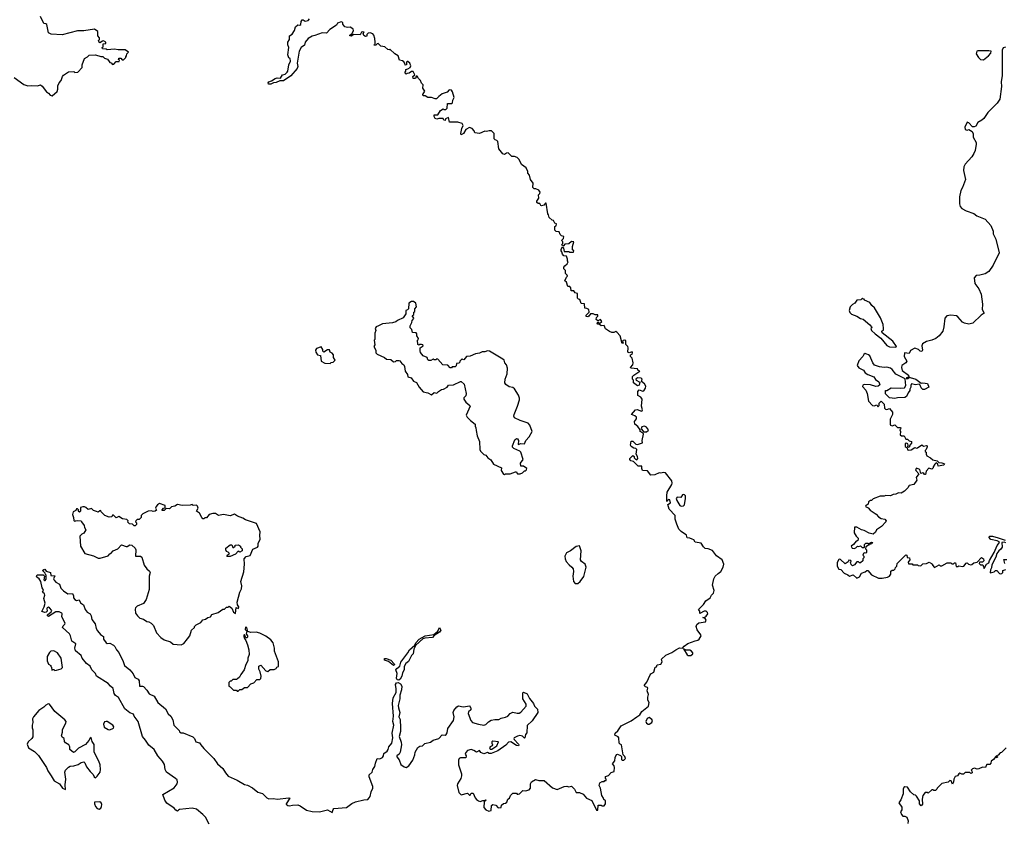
# Model space of a CAD drawing. Extents: x 2219101 to 2444320, y 201258 to 358766.
# Tile 103 of 256: x 2284456 to 2295357, y 278729 to 287615. Entities that reach past the tile are written whole.
import ezdxf

# ---------------------------------------------------------------- set-up
doc = ezdxf.new("R2010")
doc.units = 0

msp = doc.modelspace()

# ---------------------------------------------------------------- linework, layer by layer
at = {"layer": '0CON10XD'}
for points in [[(2284394, 286974), (2284503, 286897), (2284545, 286881), (2284585, 286887), (2284655, 286882), (2284685, 286892), (2284705, 286880), (2284752, 286815), (2284775, 286802), (2284795, 286778), (2284815, 286770), (2284871, 286819), (2284880, 286845), (2284878, 286882), (2284893, 286917), (2284915, 286940), (2284930, 286985), (2284941, 286999), (2284995, 287038), (2285055, 287040), (2285065, 287030), (2285100, 287035), (2285148, 287085), (2285148, 287115), (2285172, 287185), (2285208, 287205), (2285225, 287222), (2285295, 287227), (2285355, 287208), (2285377, 287207), (2285395, 287190), (2285428, 287178), (2285445, 287150), (2285455, 287140), (2285468, 287138), (2285485, 287120), (2285498, 287122), (2285525, 287150), (2285558, 287152), (2285560, 287165), (2285550, 287175), (2285552, 287188), (2285575, 287190), (2285592, 287172), (2285605, 287170), (2285630, 287195), (2285630, 287205), (2285640, 287215), (2285642, 287238), (2285660, 287255), (2285625, 287282), (2285545, 287280), (2285505, 287287), (2285425, 287282), (2285415, 287290), (2285372, 287292), (2285370, 287305), (2285380, 287315), (2285382, 287348), (2285408, 287352), (2285410, 287365), (2285385, 287380), (2285372, 287378), (2285345, 287360), (2285332, 287372), (2285330, 287385), (2285340, 287395), (2285340, 287415), (2285320, 287435), (2285320, 287485), (2285285, 287510), (2285165, 287493), (2285095, 287490), (2284925, 287448), (2284803, 287453), (2284775, 287468), (2284755, 287560), (2284745, 287570), (2284724, 287574), (2284685, 287650)], [(2290943, 284193), (2290925, 284230), (2290895, 284224), (2290872, 284242), (2290855, 284243), (2290848, 284255), (2290855, 284270), (2290875, 284250), (2290902, 284275), (2290887, 284297), (2290855, 284280), (2290840, 284295), (2290843, 284317), (2290857, 284333), (2290858, 284348), (2290828, 284348), (2290805, 284360), (2290775, 284360), (2290758, 284332), (2290745, 284324), (2290727, 284327), (2290728, 284345), (2290762, 284378), (2290758, 284405), (2290735, 284418), (2290712, 284422), (2290708, 284468), (2290672, 284472), (2290658, 284518), (2290642, 284522), (2290633, 284533), (2290630, 284585), (2290605, 284590), (2290592, 284612), (2290562, 284612), (2290557, 284647), (2290545, 284660), (2290525, 284660), (2290508, 284708), (2290492, 284722), (2290510, 284765), (2290520, 284775), (2290517, 284787), (2290500, 284805), (2290498, 284838), (2290480, 284855), (2290482, 284875), (2290491, 284889), (2290518, 284912), (2290528, 284935), (2290520, 284945), (2290520, 284965), (2290508, 284998), (2290482, 285002), (2290465, 285020), (2290460, 285045), (2290450, 285055), (2290450, 285075), (2290465, 285100), (2290477, 285087), (2290485, 285050), (2290535, 285050), (2290545, 285040), (2290588, 285042), (2290590, 285055), (2290578, 285068), (2290578, 285105), (2290590, 285155), (2290565, 285160), (2290537, 285133), (2290492, 285128), (2290475, 285110), (2290465, 285110), (2290460, 285125), (2290470, 285135), (2290470, 285155), (2290462, 285162), (2290460, 285175), (2290478, 285192), (2290480, 285215), (2290455, 285220), (2290440, 285235), (2290430, 285265), (2290395, 285270), (2290380, 285285), (2290380, 285325), (2290397, 285333), (2290398, 285355), (2290382, 285362), (2290365, 285390), (2290350, 285395), (2290318, 285425), (2290312, 285455), (2290303, 285465), (2290286, 285585), (2290276, 285584), (2290259, 285561), (2290234, 285554), (2290226, 285556), (2290215, 285578), (2290195, 285580), (2290182, 285592), (2290180, 285605), (2290202, 285638), (2290200, 285675), (2290215, 285690), (2290220, 285705), (2290205, 285728), (2290172, 285742), (2290153, 285743), (2290138, 285755), (2290142, 285805), (2290112, 285845), (2290102, 285892), (2290080, 285915), (2290080, 285935), (2290062, 285975), (2290012, 286012), (2289987, 286067), (2289965, 286090), (2289935, 286100), (2289905, 286100), (2289865, 286140), (2289845, 286138), (2289825, 286122), (2289805, 286130), (2289760, 286185), (2289750, 286265), (2289739, 286279), (2289720, 286285), (2289710, 286295), (2289708, 286355), (2289678, 286385), (2289655, 286386), (2289625, 286378), (2289605, 286382), (2289545, 286353), (2289495, 286362), (2289487, 286385), (2289465, 286410), (2289435, 286420), (2289395, 286398), (2289371, 286355), (2289345, 286341), (2289341, 286355), (2289350, 286410), (2289364, 286445), (2289354, 286464), (2289305, 286480), (2289215, 286480), (2289205, 286530), (2289172, 286518), (2289165, 286500), (2289152, 286502), (2289145, 286520), (2289095, 286520), (2289075, 286512), (2289055, 286520), (2289044, 286544), (2289045, 286560), (2289085, 286560), (2289115, 286610), (2289143, 286627), (2289155, 286620), (2289175, 286620), (2289188, 286635), (2289192, 286688), (2289216, 286686), (2289235, 286687), (2289247, 286695), (2289251, 286725), (2289267, 286755), (2289249, 286815), (2289235, 286834), (2289211, 286839), (2289187, 286813), (2289135, 286792), (2289098, 286765), (2289072, 286738), (2289055, 286737), (2289015, 286754), (2288975, 286753), (2288945, 286770), (2288922, 286772), (2288920, 286785), (2288940, 286825), (2288920, 286855), (2288922, 286892), (2288903, 286913), (2288895, 286940), (2288872, 286962), (2288865, 286980), (2288855, 286990), (2288845, 286990), (2288838, 286962), (2288812, 286962), (2288810, 286985), (2288830, 287005), (2288812, 287042), (2288795, 287042), (2288767, 287023), (2288745, 287020), (2288735, 287010), (2288720, 287025), (2288730, 287045), (2288730, 287065), (2288755, 287070), (2288780, 287085), (2288787, 287105), (2288775, 287132), (2288755, 287150), (2288745, 287150), (2288740, 287145), (2288740, 287115), (2288725, 287110), (2288720, 287135), (2288708, 287148), (2288695, 287160), (2288662, 287165), (2288646, 287216), (2288610, 287235), (2288555, 287290), (2288548, 287282), (2288533, 287283), (2288500, 287315), (2288453, 287323), (2288425, 287350), (2288412, 287348), (2288398, 287332), (2288385, 287330), (2288380, 287335), (2288390, 287345), (2288392, 287365), (2288388, 287405), (2288377, 287445), (2288365, 287458), (2288335, 287468), (2288313, 287467), (2288298, 287452), (2288298, 287432), (2288285, 287430), (2288265, 287440), (2288260, 287465), (2288270, 287475), (2288255, 287480), (2288242, 287475), (2288225, 287448), (2288155, 287452), (2288125, 287433), (2288110, 287435), (2288112, 287445), (2288138, 287462), (2288150, 287495), (2288148, 287508), (2288135, 287522), (2288115, 287532), (2288085, 287528), (2288054, 287534), (2288034, 287565), (2288032, 287585), (2288015, 287592), (2287975, 287578), (2287962, 287555), (2287889, 287505), (2287852, 287465), (2287805, 287468), (2287725, 287438), (2287695, 287432), (2287649, 287405), (2287615, 287367), (2287609, 287331), (2287573, 287305), (2287551, 287265), (2287528, 287135), (2287535, 287095), (2287529, 287075), (2287457, 286993), (2287375, 286936), (2287335, 286937), (2287295, 286921), (2287265, 286916), (2287235, 286900), (2287212, 286902), (2287207, 286915), (2287215, 286928), (2287245, 286936), (2287286, 286965), (2287305, 286970), (2287345, 286969), (2287364, 287006), (2287395, 287013), (2287417, 287035), (2287423, 287045), (2287434, 287116), (2287456, 287155), (2287450, 287185), (2287434, 287194), (2287424, 287226), (2287434, 287305), (2287424, 287335), (2287426, 287365), (2287442, 287395), (2287443, 287435), (2287474, 287456), (2287498, 287495), (2287510, 287535), (2287535, 287556), (2287556, 287554), (2287569, 287561), (2287573, 287595), (2287585, 287612), (2287595, 287612), (2287615, 287597), (2287648, 287605), (2287663, 287625)], [(2295369, 287311), (2295345, 287302), (2295332, 287278), (2295332, 286998), (2295322, 286925), (2295326, 286875), (2295307, 286733), (2295279, 286691), (2295175, 286586), (2295130, 286520), (2295109, 286501), (2295062, 286475), (2295043, 286437), (2295023, 286427), (2295005, 286428), (2294965, 286472), (2294945, 286479), (2294918, 286425), (2294925, 286400), (2294945, 286392), (2294965, 286400), (2295000, 286375), (2295012, 286352), (2295013, 286315), (2295044, 286255), (2295044, 286235), (2295033, 286165), (2295021, 286135), (2294997, 286095), (2294923, 286015), (2294907, 285985), (2294905, 285945), (2294928, 285845), (2294895, 285758), (2294876, 285724), (2294861, 285655), (2294859, 285575), (2294868, 285545), (2294885, 285525), (2294935, 285498), (2295018, 285468), (2295052, 285442), (2295145, 285406), (2295209, 285335), (2295234, 285275), (2295234, 285245), (2295262, 285185), (2295298, 285035), (2295235, 284897), (2295185, 284827), (2295145, 284802), (2295085, 284785), (2295045, 284783), (2295022, 284755), (2295029, 284695), (2295075, 284635), (2295100, 284575), (2295117, 284465), (2295112, 284405), (2295132, 284365), (2295101, 284345), (2295008, 284255), (2294965, 284243), (2294915, 284255), (2294895, 284266), (2294844, 284325), (2294826, 284336), (2294765, 284345), (2294720, 284335), (2294698, 284312), (2294689, 284215), (2294675, 284165), (2294636, 284114), (2294598, 284085), (2294555, 284066), (2294495, 284053), (2294451, 284025), (2294444, 284005), (2294452, 283955), (2294445, 283940), (2294425, 283943), (2294405, 283962), (2294365, 283977), (2294317, 283953), (2294305, 283920), (2294252, 283928), (2294248, 283885), (2294277, 283835), (2294267, 283815), (2294222, 283785), (2294217, 283765), (2294225, 283732), (2294295, 283680), (2294298, 283662), (2294288, 283652), (2294275, 283650), (2294272, 283642), (2294292, 283642), (2294305, 283652), (2294315, 283652), (2294378, 283635), (2294435, 283590), (2294455, 283593), (2294505, 283588), (2294520, 283545), (2294475, 283522), (2294455, 283522), (2294435, 283540), (2294427, 283567), (2294415, 283580), (2294375, 283572), (2294328, 283582), (2294323, 283565), (2294322, 283545), (2294310, 283525), (2294312, 283508), (2294292, 283485), (2294275, 283442), (2294255, 283432), (2294175, 283430), (2294145, 283422), (2294085, 283430), (2294042, 283472), (2294042, 283508), (2294055, 283510), (2294105, 283540), (2294205, 283534), (2294251, 283539), (2294266, 283566), (2294258, 283638), (2294155, 283692), (2294115, 283743), (2294095, 283756), (2294055, 283768), (2294025, 283764), (2293975, 283771), (2293921, 283791), (2293900, 283815), (2293869, 283895), (2293854, 283906), (2293815, 283919), (2293802, 283908), (2293792, 283885), (2293745, 283838), (2293728, 283785), (2293745, 283760), (2293797, 283735), (2293817, 283705), (2293847, 283687), (2293911, 283661), (2293932, 283632), (2293966, 283605), (2293978, 283572), (2293962, 283558), (2293935, 283553), (2293875, 283571), (2293804, 283576), (2293790, 283570), (2293788, 283555), (2293822, 283512), (2293838, 283478), (2293855, 283390), (2293898, 283345), (2293915, 283338), (2293945, 283350), (2293955, 283330), (2293970, 283345), (2293972, 283368), (2293995, 283390), (2294028, 283358), (2294030, 283315), (2294042, 283302), (2294055, 283300), (2294085, 283310), (2294118, 283268), (2294120, 283245), (2294093, 283193), (2294092, 283135), (2294098, 283125), (2294115, 283120), (2294145, 283130), (2294175, 283100), (2294205, 283100), (2294210, 283095), (2294208, 283082), (2294200, 283075), (2294208, 283055), (2294205, 283020), (2294218, 283008), (2294248, 283008), (2294265, 282970), (2294285, 282970), (2294302, 282952), (2294330, 282945), (2294328, 282925), (2294310, 282905), (2294305, 282880), (2294290, 282885), (2294293, 282905), (2294288, 282918), (2294273, 282927), (2294258, 282922), (2294260, 282890), (2294280, 282875), (2294284, 282854), (2294295, 282848), (2294325, 282852), (2294365, 282880), (2294385, 282870), (2294397, 282873), (2294445, 282908), (2294463, 282893), (2294495, 282900), (2294502, 282895), (2294503, 282885), (2294492, 282858), (2294480, 282845), (2294480, 282835), (2294490, 282825), (2294490, 282805), (2294500, 282785), (2294540, 282765), (2294565, 282740), (2294615, 282730), (2294633, 282713), (2294665, 282710), (2294696, 282696), (2294688, 282682), (2294625, 282670), (2294620, 282695), (2294602, 282708), (2294588, 282695), (2294570, 282665), (2294570, 282655), (2294555, 282640), (2294522, 282648), (2294492, 282618), (2294485, 282580), (2294475, 282580), (2294465, 282592), (2294455, 282598), (2294432, 282592), (2294423, 282633), (2294385, 282650), (2294374, 282636), (2294377, 282625), (2294410, 282585), (2294380, 282545), (2294390, 282515), (2294355, 282470), (2294302, 282458), (2294289, 282431), (2294250, 282395), (2294216, 282374), (2294185, 282378), (2294155, 282360), (2294125, 282358), (2294095, 282342), (2294045, 282348), (2294025, 282338), (2293981, 282339), (2293905, 282310), (2293885, 282290), (2293875, 282290), (2293852, 282275), (2293848, 282252), (2293838, 282242), (2293822, 282238), (2293820, 282225), (2293850, 282210), (2293870, 282185), (2293939, 282139), (2293965, 282110), (2293994, 282094), (2294035, 282084), (2294047, 282067), (2294046, 282055), (2293997, 282003), (2293942, 281965), (2293929, 281941), (2293905, 281920), (2293859, 281929), (2293805, 281961), (2293777, 281967), (2293725, 281996), (2293700, 281995), (2293694, 281934), (2293718, 281895), (2293740, 281875), (2293740, 281865), (2293735, 281850), (2293725, 281840), (2293715, 281840), (2293686, 281804), (2293660, 281785), (2293672, 281765), (2293695, 281760), (2293713, 281767), (2293733, 281787), (2293745, 281782)], [(2295125, 287171), (2295182, 287215), (2295206, 287245), (2295210, 287265), (2295185, 287271), (2295065, 287270), (2295054, 287265), (2295046, 287235), (2295070, 287195), (2295095, 287174), (2295125, 287171)], [(2294155, 283988), (2294162, 283995), (2294121, 284055), (2294006, 284146), (2294002, 284165), (2294018, 284182), (2294021, 284195), (2294015, 284240), (2293986, 284315), (2293921, 284425), (2293891, 284451), (2293867, 284485), (2293810, 284510), (2293805, 284520), (2293792, 284522), (2293785, 284530), (2293767, 284513), (2293725, 284510), (2293703, 284477), (2293675, 284460), (2293650, 284435), (2293638, 284395), (2293645, 284374), (2293665, 284356), (2293725, 284333), (2293765, 284306), (2293795, 284298), (2293868, 284235), (2293888, 284215), (2293890, 284205), (2293880, 284195), (2293888, 284175), (2293928, 284135), (2293990, 284090), (2294055, 284009), (2294085, 283994), (2294155, 283988)], [(2289825, 282580), (2289835, 282588), (2289885, 282588), (2289945, 282610), (2289958, 282608), (2289962, 282592), (2289968, 282588), (2289997, 282587), (2290024, 282596), (2290045, 282620), (2290055, 282620), (2290068, 282632), (2290070, 282645), (2290035, 282672), (2290003, 282673), (2290002, 282705), (2290030, 282745), (2290005, 282828), (2289995, 282839), (2289925, 282869), (2289912, 282882), (2289911, 282895), (2289936, 282965), (2289955, 282979), (2289966, 282975), (2289980, 282955), (2289975, 282912), (2290005, 282922), (2290045, 282920), (2290059, 282955), (2290097, 282995), (2290128, 283055), (2290103, 283125), (2290085, 283147), (2289996, 283176), (2289933, 283205), (2289927, 283225), (2289929, 283245), (2289966, 283335), (2289988, 283405), (2289988, 283425), (2289978, 283458), (2289935, 283529), (2289915, 283544), (2289875, 283549), (2289837, 283577), (2289826, 283595), (2289829, 283635), (2289854, 283695), (2289856, 283755), (2289844, 283794), (2289828, 283815), (2289818, 283845), (2289805, 283858), (2289656, 283946), (2289635, 283950), (2289605, 283938), (2289575, 283937), (2289545, 283923), (2289504, 283916), (2289445, 283888), (2289403, 283887), (2289375, 283850), (2289362, 283852), (2289355, 283860), (2289330, 283835), (2289328, 283822), (2289317, 283813), (2289292, 283808), (2289287, 283783), (2289278, 283772), (2289245, 283770), (2289235, 283760), (2289222, 283762), (2289195, 283790), (2289142, 283792), (2289087, 283857), (2289075, 283860), (2289065, 283850), (2289045, 283850), (2289035, 283858), (2289007, 283843), (2288985, 283840), (2288975, 283850), (2288968, 283875), (2288924, 283894), (2288895, 283930), (2288888, 283948), (2288888, 283982), (2288922, 284005), (2288918, 284015), (2288905, 284020), (2288883, 284017), (2288875, 284010), (2288865, 284020), (2288860, 284065), (2288868, 284072), (2288870, 284085), (2288853, 284113), (2288852, 284135), (2288845, 284148), (2288805, 284150), (2288798, 284185), (2288778, 284205), (2288778, 284225), (2288797, 284263), (2288800, 284285), (2288818, 284305), (2288817, 284317), (2288800, 284335), (2288818, 284352), (2288820, 284375), (2288830, 284385), (2288830, 284415), (2288850, 284435), (2288842, 284475), (2288815, 284494), (2288794, 284496), (2288763, 284477), (2288760, 284415), (2288748, 284402), (2288730, 284395), (2288732, 284358), (2288700, 284315), (2288640, 284285), (2288622, 284268), (2288585, 284257), (2288474, 284246), (2288430, 284225), (2288404, 284216), (2288390, 284195), (2288398, 284175), (2288388, 284145), (2288388, 284075), (2288382, 284065), (2288388, 284015), (2288378, 283995), (2288398, 283955), (2288400, 283925), (2288413, 283913), (2288496, 283876), (2288516, 283856), (2288565, 283852), (2288595, 283827), (2288615, 283830), (2288628, 283842), (2288655, 283842), (2288666, 283836), (2288687, 283807), (2288708, 283795), (2288718, 283775), (2288722, 283725), (2288748, 283688), (2288755, 283662), (2288791, 283651), (2288815, 283612), (2288848, 283598), (2288877, 283547), (2288924, 283494), (2288975, 283482), (2289015, 283462), (2289043, 283487), (2289075, 283480), (2289091, 283499), (2289125, 283520), (2289147, 283523), (2289190, 283545), (2289205, 283570), (2289257, 283573), (2289335, 283610), (2289345, 283610), (2289378, 283578), (2289400, 283475), (2289395, 283452), (2289375, 283430), (2289374, 283415), (2289395, 283380), (2289440, 283345), (2289442, 283335), (2289400, 283235), (2289410, 283215), (2289446, 283176), (2289500, 283135), (2289498, 283115), (2289506, 283096), (2289508, 283065), (2289522, 283008), (2289547, 282945), (2289550, 282855), (2289559, 282839), (2289595, 282802), (2289615, 282792), (2289638, 282765), (2289673, 282743), (2289700, 282695), (2289790, 282655), (2289788, 282625), (2289812, 282582), (2289825, 282580)], [(2286735, 279276), (2286765, 279238), (2286865, 279194), (2286945, 279147), (2286980, 279140), (2287035, 279112), (2287092, 279062), (2287145, 279049), (2287191, 279001), (2287215, 278988), (2287265, 278991), (2287305, 278984), (2287435, 279001), (2287448, 278995), (2287407, 278935), (2287408, 278928), (2287425, 278913), (2287445, 278910), (2287475, 278919), (2287535, 278921), (2287561, 278911), (2287633, 278863), (2287695, 278850), (2287775, 278844), (2287865, 278868), (2287915, 278838), (2287925, 278872), (2287935, 278881), (2288074, 278894), (2288135, 278936), (2288175, 278956), (2288265, 278979), (2288309, 278981), (2288325, 278998), (2288337, 279015), (2288349, 279065), (2288367, 279105), (2288367, 279125), (2288325, 279232), (2288324, 279255), (2288357, 279283), (2288366, 279315), (2288389, 279345), (2288395, 279385), (2288414, 279436), (2288445, 279432), (2288471, 279445), (2288483, 279465), (2288488, 279492), (2288524, 279515), (2288537, 279535), (2288542, 279565), (2288576, 279605), (2288586, 279665), (2288580, 279715), (2288598, 279805), (2288588, 279845), (2288596, 279905), (2288582, 280045), (2288590, 280105), (2288624, 280166), (2288625, 280205), (2288615, 280255), (2288628, 280272), (2288645, 280277), (2288672, 280262), (2288685, 280235), (2288683, 280195), (2288663, 280137), (2288664, 280096), (2288648, 280022), (2288649, 279995), (2288664, 279945), (2288654, 279895), (2288667, 279867), (2288672, 279775), (2288672, 279735), (2288657, 279677), (2288679, 279615), (2288682, 279585), (2288670, 279505), (2288659, 279485), (2288633, 279465), (2288632, 279455), (2288659, 279419), (2288675, 279370), (2288712, 279342), (2288735, 279334), (2288765, 279353), (2288810, 279415), (2288832, 279475), (2288836, 279505), (2288865, 279556), (2288885, 279570), (2288915, 279576), (2288940, 279600), (2289005, 279615), (2289035, 279637), (2289095, 279656), (2289135, 279698), (2289165, 279692), (2289179, 279701), (2289189, 279721), (2289195, 279768), (2289260, 279855), (2289266, 279895), (2289254, 279944), (2289263, 279965), (2289295, 280006), (2289315, 280019), (2289365, 280009), (2289438, 280018), (2289442, 280002), (2289450, 279995), (2289450, 279975), (2289425, 279950), (2289422, 279935), (2289450, 279855), (2289468, 279835), (2289535, 279814), (2289596, 279804), (2289615, 279812), (2289645, 279842), (2289675, 279858), (2289715, 279868), (2289762, 279868), (2289788, 279882), (2289835, 279892), (2289860, 279905), (2289885, 279932), (2289915, 279948), (2289965, 279937), (2289985, 279938), (2290003, 279947), (2290062, 280015), (2290062, 280035), (2290027, 280097), (2290028, 280162), (2290035, 280168), (2290075, 280150), (2290099, 280099), (2290143, 280045), (2290154, 280015), (2290190, 279980), (2290194, 279945), (2290129, 279851), (2290075, 279802), (2290069, 279721), (2290055, 279700), (2290050, 279665), (2290045, 279662), (2290022, 279682), (2289995, 279691), (2289966, 279684), (2289930, 279665), (2289926, 279655), (2289931, 279645), (2289980, 279595), (2289983, 279585), (2289977, 279575), (2289955, 279579), (2289895, 279620), (2289867, 279615), (2289838, 279582), (2289749, 279521), (2289675, 279491), (2289655, 279490), (2289635, 279502), (2289595, 279487), (2289562, 279502), (2289545, 279522), (2289515, 279504), (2289483, 279525), (2289455, 279534), (2289415, 279522), (2289395, 279502), (2289388, 279485), (2289400, 279465), (2289397, 279443), (2289335, 279442), (2289322, 279435), (2289313, 279415), (2289314, 279364), (2289346, 279265), (2289348, 279245), (2289339, 279215), (2289304, 279155), (2289300, 279135), (2289319, 279059), (2289345, 279032), (2289415, 279052), (2289435, 279030), (2289445, 279030), (2289455, 279050), (2289475, 279052), (2289499, 278999), (2289512, 278982), (2289535, 278968), (2289555, 278960), (2289585, 278970), (2289610, 278970), (2289612, 278978), (2289618, 278978), (2289618, 278972), (2289610, 278970), (2289600, 278955), (2289593, 278893), (2289615, 278868), (2289651, 278851), (2289675, 278860), (2289680, 278915), (2289693, 278927), (2289728, 278918), (2289755, 278890), (2289788, 278892), (2289792, 278918), (2289812, 278938), (2289835, 278940), (2289848, 278952), (2289860, 278985), (2289880, 278995), (2289890, 279025), (2289915, 279050), (2289955, 279050), (2289962, 279042), (2289975, 279040), (2289990, 279045), (2290025, 279080), (2290055, 279078), (2290095, 279088), (2290110, 279105), (2290112, 279155), (2290123, 279177), (2290165, 279202), (2290205, 279193), (2290262, 279192), (2290355, 279110), (2290405, 279092), (2290484, 279126), (2290515, 279130), (2290535, 279120), (2290565, 279128), (2290598, 279095), (2290615, 279060), (2290652, 279058), (2290695, 279040), (2290730, 278995), (2290789, 278969), (2290842, 278865), (2290855, 278862), (2290862, 278918), (2290895, 278920), (2290905, 278910), (2290925, 278910), (2290940, 278935), (2290940, 278965), (2290922, 278982), (2290920, 278995), (2290900, 279025), (2290887, 279107), (2290872, 279135), (2290880, 279165), (2290905, 279180), (2290925, 279180), (2290935, 279190), (2290948, 279192), (2290950, 279205), (2290943, 279213), (2290940, 279235), (2290974, 279246), (2291005, 279282), (2291037, 279293), (2291043, 279335), (2291038, 279355), (2291020, 279375), (2291045, 279410), (2291050, 279445), (2291065, 279478), (2291075, 279482), (2291109, 279469), (2291117, 279457), (2291119, 279425), (2291126, 279416), (2291145, 279417), (2291163, 279435), (2291157, 279457), (2291138, 279475), (2291119, 279585), (2291105, 279593), (2291094, 279605), (2291090, 279665), (2291083, 279675), (2291044, 279694), (2291049, 279715), (2291077, 279743), (2291115, 279796), (2291227, 279853), (2291290, 279895), (2291320, 279920), (2291345, 279954), (2291416, 280015), (2291424, 280054), (2291412, 280082), (2291410, 280115), (2291416, 280145), (2291404, 280185), (2291410, 280215), (2291405, 280222), (2291385, 280227), (2291368, 280245), (2291401, 280279), (2291435, 280360), (2291445, 280373), (2291475, 280390), (2291493, 280445), (2291505, 280450), (2291515, 280472), (2291555, 280478), (2291570, 280505), (2291562, 280535), (2291609, 280581), (2291675, 280610), (2291720, 280640), (2291761, 280659), (2291795, 280658), (2291811, 280679), (2291852, 280708), (2291935, 280739), (2291965, 280746), (2291977, 280755), (2291999, 280795), (2291996, 280806), (2291955, 280860), (2291947, 280895), (2291953, 280917), (2291974, 280936), (2292050, 280950), (2292056, 280966), (2292046, 280986), (2292020, 280995), (2292035, 280998), (2292055, 281011), (2292074, 281035), (2292072, 281052), (2292055, 281066), (2292034, 281066), (2291985, 281040), (2291986, 281066), (2291972, 281085), (2292025, 281141), (2292051, 281179), (2292099, 281215), (2292116, 281244), (2292136, 281265), (2292144, 281295), (2292127, 281355), (2292142, 281425), (2292156, 281454), (2292188, 281485), (2292220, 281505), (2292245, 281552), (2292250, 281585), (2292235, 281634), (2292169, 281679), (2292125, 281739), (2292080, 281755), (2292045, 281760), (2292025, 281778), (2292001, 281821), (2291935, 281830), (2291918, 281855), (2291902, 281865), (2291875, 281876), (2291845, 281878), (2291837, 281907), (2291778, 281948), (2291755, 281975), (2291730, 282030), (2291714, 282086), (2291712, 282125), (2291647, 282195), (2291632, 282248), (2291663, 282267), (2291655, 282300), (2291639, 282301), (2291630, 282295), (2291625, 282280), (2291622, 282285), (2291620, 282345), (2291626, 282385), (2291675, 282467), (2291679, 282485), (2291675, 282509), (2291605, 282599), (2291585, 282603), (2291555, 282593), (2291535, 282596), (2291486, 282574), (2291445, 282571), (2291405, 282620), (2291352, 282622), (2291342, 282645), (2291345, 282670), (2291303, 282673), (2291250, 282725), (2291222, 282732), (2291210, 282745), (2291210, 282755), (2291245, 282788), (2291258, 282778), (2291260, 282765), (2291275, 282748), (2291287, 282743), (2291298, 282755), (2291297, 282777), (2291280, 282805), (2291290, 282855), (2291277, 282867), (2291255, 282870), (2291225, 282890), (2291220, 282905), (2291225, 282950), (2291245, 282950), (2291276, 282916), (2291295, 282910), (2291350, 282930), (2291346, 282955), (2291361, 283025), (2291358, 283038), (2291327, 283055), (2291324, 283074), (2291301, 283111), (2291268, 283135), (2291264, 283165), (2291283, 283195), (2291283, 283213), (2291268, 283228), (2291230, 283245), (2291273, 283297), (2291295, 283298), (2291335, 283280), (2291346, 283284), (2291352, 283295), (2291339, 283335), (2291347, 283415), (2291332, 283435), (2291300, 283455), (2291301, 283499), (2291315, 283518), (2291355, 283502), (2291365, 283506), (2291383, 283535), (2291387, 283557), (2291374, 283585), (2291340, 283610), (2291347, 283635), (2291335, 283646), (2291295, 283649), (2291277, 283635), (2291282, 283622), (2291322, 283602), (2291315, 283568), (2291295, 283562), (2291253, 283595), (2291252, 283622), (2291242, 283635), (2291242, 283665), (2291255, 283680), (2291320, 283725), (2291305, 283730), (2291295, 283750), (2291222, 283755), (2291220, 283765), (2291246, 283794), (2291248, 283815), (2291236, 283866), (2291220, 283885), (2291220, 283905), (2291235, 283910), (2291242, 283925), (2291235, 283937), (2291205, 283928), (2291190, 283935), (2291192, 283982), (2291187, 283997), (2291168, 284018), (2291165, 284058), (2291155, 284067), (2291137, 284063), (2291130, 284055), (2291138, 284032), (2291125, 284030), (2291104, 284115), (2291066, 284156), (2291055, 284161), (2291035, 284151), (2291013, 284153), (2290985, 284162), (2290943, 284193)], [(2287895, 283810), (2287905, 283820), (2287928, 283822), (2287950, 283845), (2287930, 283875), (2287930, 283905), (2287915, 283922), (2287894, 283934), (2287885, 283958), (2287865, 283961), (2287823, 283933), (2287813, 283943), (2287811, 283965), (2287795, 283992), (2287742, 283975), (2287730, 283955), (2287733, 283935), (2287755, 283904), (2287787, 283897), (2287794, 283834), (2287835, 283812), (2287895, 283810)], [(2291370, 283050), (2291395, 283052), (2291415, 283065), (2291417, 283075), (2291395, 283103), (2291375, 283114), (2291342, 283108), (2291338, 283085), (2291359, 283059), (2291370, 283050)], [(2291778, 282228), (2291805, 282233), (2291815, 282245), (2291828, 282315), (2291826, 282345), (2291815, 282355), (2291803, 282357), (2291794, 282356), (2291775, 282326), (2291735, 282329), (2291724, 282315), (2291730, 282290), (2291766, 282235), (2291778, 282228)], [(2286245, 280692), (2286273, 280707), (2286315, 280760), (2286338, 280795), (2286360, 280855), (2286390, 280885), (2286390, 280895), (2286410, 280915), (2286460, 280940), (2286485, 280970), (2286515, 280978), (2286540, 280995), (2286570, 281005), (2286585, 281028), (2286655, 281050), (2286705, 281090), (2286725, 281090), (2286745, 281110), (2286765, 281110), (2286775, 281120), (2286805, 281098), (2286823, 281055), (2286845, 281040), (2286853, 281107), (2286878, 281095), (2286882, 281115), (2286868, 281138), (2286862, 281165), (2286893, 281275), (2286911, 281315), (2286916, 281345), (2286906, 281395), (2286937, 281503), (2286946, 281586), (2286940, 281645), (2286965, 281672), (2287006, 281684), (2287037, 281753), (2287089, 281775), (2287096, 281785), (2287097, 281815), (2287120, 281865), (2287114, 281905), (2287117, 281945), (2287076, 282036), (2286955, 282076), (2286925, 282097), (2286869, 282119), (2286835, 282142), (2286785, 282120), (2286714, 282136), (2286656, 282126), (2286625, 282146), (2286594, 282146), (2286555, 282138), (2286525, 282100), (2286505, 282100), (2286495, 282090), (2286485, 282090), (2286472, 282102), (2286445, 282150), (2286413, 282173), (2286433, 282205), (2286425, 282230), (2286415, 282239), (2286378, 282238), (2286365, 282248), (2286345, 282240), (2286255, 282238), (2286205, 282248), (2286172, 282228), (2286135, 282220), (2286115, 282200), (2286078, 282202), (2286055, 282180), (2286035, 282180), (2286032, 282188), (2286050, 282205), (2286068, 282212), (2286068, 282235), (2286005, 282260), (2285981, 282245), (2285966, 282225), (2285960, 282205), (2285970, 282185), (2285957, 282173), (2285935, 282170), (2285915, 282178), (2285878, 282172), (2285820, 282145), (2285800, 282125), (2285800, 282105), (2285778, 282082), (2285755, 282080), (2285742, 282068), (2285740, 282055), (2285750, 282045), (2285750, 282025), (2285735, 282010), (2285725, 282010), (2285705, 282030), (2285672, 282032), (2285653, 282053), (2285657, 282067), (2285642, 282082), (2285595, 282090), (2285555, 282113), (2285525, 282100), (2285495, 282130), (2285482, 282128), (2285475, 282110), (2285448, 282108), (2285400, 282125), (2285360, 282165), (2285355, 282180), (2285342, 282178), (2285325, 282162), (2285305, 282170), (2285275, 282180), (2285252, 282202), (2285215, 282192), (2285190, 282215), (2285175, 282222), (2285155, 282222), (2285130, 282215), (2285130, 282175), (2285118, 282162), (2285102, 282172), (2285110, 282185), (2285095, 282200), (2285085, 282200), (2285078, 282182), (2285050, 282165), (2285042, 282135), (2285052, 282105), (2285055, 282070), (2285065, 282060), (2285073, 282067), (2285095, 282070), (2285138, 282068), (2285140, 282055), (2285170, 282015), (2285173, 281993), (2285190, 281965), (2285165, 281930), (2285145, 281920), (2285123, 281895), (2285128, 281785), (2285178, 281705), (2285275, 281678), (2285325, 281652), (2285347, 281653), (2285435, 281680), (2285455, 281700), (2285466, 281704), (2285490, 281735), (2285543, 281757), (2285585, 281800), (2285635, 281782), (2285645, 281782), (2285675, 281800), (2285697, 281797), (2285733, 281763), (2285742, 281745), (2285740, 281675), (2285794, 281674), (2285808, 281665), (2285836, 281576), (2285862, 281535), (2285895, 281508), (2285899, 281495), (2285891, 281455), (2285888, 281305), (2285858, 281195), (2285825, 281150), (2285755, 281120), (2285740, 281105), (2285733, 281087), (2285740, 281045), (2285762, 281015), (2285785, 280990), (2285827, 280977), (2285863, 280953), (2285885, 280950), (2285910, 280935), (2285937, 280907), (2285970, 280825), (2286020, 280775), (2286055, 280750), (2286125, 280728), (2286155, 280702), (2286245, 280692)], [(2293745, 281782), (2293765, 281790), (2293782, 281772), (2293805, 281770), (2293810, 281775), (2293810, 281805), (2293825, 281820), (2293845, 281820), (2293855, 281810), (2293885, 281830), (2293900, 281825), (2293888, 281812), (2293872, 281808), (2293868, 281802), (2293852, 281798), (2293822, 281778), (2293820, 281755), (2293830, 281745), (2293830, 281715), (2293825, 281710), (2293805, 281712), (2293798, 281705), (2293792, 281685), (2293800, 281675), (2293800, 281655), (2293790, 281645), (2293790, 281625), (2293765, 281600), (2293755, 281600), (2293742, 281612), (2293725, 281612), (2293699, 281581), (2293675, 281570), (2293662, 281582), (2293658, 281598), (2293650, 281605), (2293660, 281615), (2293658, 281628), (2293635, 281630), (2293628, 281612), (2293595, 281590), (2293545, 281640), (2293535, 281642), (2293525, 281640), (2293508, 281605), (2293508, 281565), (2293525, 281533), (2293548, 281528), (2293585, 281488), (2293625, 281470), (2293642, 281452), (2293685, 281470), (2293725, 281430), (2293753, 281447), (2293774, 281486), (2293815, 281500), (2293835, 281518), (2293846, 281516), (2293885, 281468), (2293963, 281433), (2294005, 281430), (2294065, 281442), (2294086, 281454), (2294100, 281475), (2294102, 281508), (2294115, 281520), (2294135, 281520), (2294150, 281535), (2294152, 281548), (2294168, 281565), (2294170, 281595), (2294265, 281690), (2294278, 281688), (2294282, 281662), (2294307, 281657), (2294310, 281635), (2294293, 281607), (2294295, 281590), (2294335, 281590), (2294345, 281580), (2294395, 281580), (2294403, 281573), (2294425, 281570), (2294437, 281573), (2294455, 281590), (2294497, 281593), (2294525, 281610), (2294550, 281595), (2294560, 281585), (2294560, 281575), (2294585, 281550), (2294635, 281580), (2294645, 281570), (2294665, 281570), (2294725, 281600), (2294765, 281600), (2294775, 281590), (2294795, 281590), (2294805, 281600), (2294815, 281600), (2294825, 281560), (2294845, 281560), (2294855, 281570), (2294895, 281560), (2294910, 281565), (2294935, 281598), (2294945, 281600), (2294960, 281585), (2294985, 281580), (2294997, 281583), (2295018, 281602), (2295055, 281610), (2295105, 281660), (2295127, 281647), (2295130, 281625), (2295115, 281610), (2295082, 281608), (2295080, 281595), (2295095, 281580), (2295118, 281578), (2295135, 281540), (2295160, 281585), (2295187, 281603), (2295191, 281629), (2295246, 281715), (2295277, 281793), (2295303, 281825), (2295300, 281835), (2295276, 281846), (2295208, 281858), (2295187, 281885), (2295195, 281896), (2295225, 281896), (2295289, 281879), (2295365, 281853)], [(2286755, 281670), (2286750, 281675), (2286755, 281690), (2286780, 281705), (2286765, 281720), (2286747, 281727), (2286738, 281745), (2286738, 281765), (2286785, 281800), (2286805, 281800), (2286815, 281770), (2286825, 281770), (2286840, 281785), (2286843, 281797), (2286875, 281800), (2286890, 281795), (2286900, 281785), (2286900, 281775), (2286918, 281758), (2286920, 281735), (2286895, 281718), (2286875, 281730), (2286844, 281696), (2286785, 281673), (2286755, 281670)], [(2290635, 281373), (2290662, 281395), (2290700, 281450), (2290729, 281555), (2290717, 281587), (2290675, 281618), (2290663, 281635), (2290671, 281735), (2290655, 281788), (2290615, 281782), (2290555, 281733), (2290509, 281711), (2290493, 281675), (2290494, 281645), (2290507, 281615), (2290538, 281578), (2290570, 281555), (2290582, 281535), (2290588, 281505), (2290581, 281455), (2290586, 281396), (2290605, 281373), (2290635, 281373)], [(2295372, 281822), (2295355, 281830), (2295328, 281825), (2295332, 281775), (2295319, 281751), (2295295, 281733), (2295274, 281705), (2295264, 281665), (2295220, 281580), (2295214, 281546), (2295203, 281525), (2295202, 281492), (2295245, 281500), (2295260, 281515), (2295275, 281518), (2295305, 281482), (2295315, 281478), (2295330, 281485), (2295340, 281495), (2295340, 281515), (2295372, 281528)], [(2295363, 281593), (2295353, 281637), (2295385, 281640)], [(2286555, 278709), (2286512, 278785), (2286485, 278816), (2286414, 278874), (2286365, 278884), (2286225, 278872), (2286215, 278862), (2286205, 278853), (2286185, 278863), (2286166, 278886), (2286085, 278942), (2286062, 278975), (2286042, 279035), (2286165, 279110), (2286200, 279155), (2286204, 279175), (2286198, 279198), (2286182, 279215), (2286081, 279285), (2286066, 279315), (2286060, 279370), (2286039, 279405), (2285985, 279466), (2285945, 279534), (2285885, 279582), (2285849, 279639), (2285815, 279678), (2285766, 279846), (2285724, 279905), (2285717, 279925), (2285675, 279942), (2285621, 279985), (2285549, 280109), (2285517, 280133), (2285502, 280155), (2285491, 280211), (2285461, 280235), (2285435, 280265), (2285308, 280345), (2285297, 280375), (2285256, 280415), (2285235, 280458), (2285195, 280486), (2285146, 280545), (2285136, 280576), (2285075, 280627), (2285067, 280655), (2285077, 280705), (2285033, 280735), (2285019, 280795), (2285007, 280817), (2284930, 280885), (2284937, 280905), (2284957, 280923), (2284958, 280935), (2284924, 281005), (2284928, 281035), (2284924, 281045), (2284895, 281060), (2284855, 281060), (2284775, 281007), (2284764, 281014), (2284764, 281026), (2284805, 281058), (2284812, 281075), (2284788, 281105), (2284775, 281110), (2284762, 281105), (2284758, 281095), (2284760, 281065), (2284750, 281055), (2284735, 281050), (2284702, 281062), (2284728, 281115), (2284738, 281155), (2284722, 281205), (2284734, 281245), (2284729, 281259), (2284710, 281275), (2284718, 281295), (2284713, 281313), (2284704, 281325), (2284692, 281395), (2284673, 281423), (2284642, 281445), (2284645, 281460), (2284655, 281468), (2284717, 281467), (2284730, 281455), (2284722, 281415), (2284730, 281405), (2284740, 281405), (2284749, 281421), (2284750, 281465), (2284742, 281472), (2284738, 281488), (2284710, 281515), (2284722, 281528), (2284735, 281530), (2284750, 281510), (2284796, 281496), (2284802, 281462), (2284846, 281456), (2284832, 281425), (2284839, 281409), (2284857, 281387), (2284896, 281366), (2284912, 281322), (2284940, 281290), (2284988, 281258), (2285041, 281261), (2285052, 281235), (2285053, 281215), (2285066, 281196), (2285085, 281186), (2285115, 281190), (2285129, 281159), (2285163, 281135), (2285180, 281085), (2285204, 281054), (2285238, 281035), (2285247, 281015), (2285253, 280973), (2285293, 280925), (2285303, 280875), (2285317, 280847), (2285349, 280809), (2285384, 280785), (2285384, 280755), (2285415, 280717), (2285425, 280710), (2285455, 280711), (2285495, 280691), (2285511, 280675), (2285529, 280639), (2285555, 280607), (2285600, 280510), (2285616, 280466), (2285676, 280415), (2285711, 280371), (2285732, 280332), (2285768, 280315), (2285778, 280295), (2285782, 280235), (2285814, 280236), (2285825, 280231), (2285865, 280192), (2285891, 280151), (2285946, 280126), (2285986, 280056), (2286072, 279985), (2286101, 279931), (2286129, 279905), (2286152, 279865), (2286164, 279804), (2286222, 279745), (2286225, 279732), (2286245, 279718), (2286265, 279719), (2286374, 279674), (2286392, 279655), (2286405, 279619), (2286448, 279608), (2286460, 279585), (2286494, 279545), (2286605, 279435), (2286645, 279376), (2286705, 279324), (2286735, 279276)], [(2286875, 280180), (2286895, 280200), (2286915, 280200), (2286945, 280220), (2286977, 280223), (2287015, 280260), (2287048, 280272), (2287082, 280308), (2287115, 280310), (2287125, 280320), (2287130, 280345), (2287120, 280395), (2287104, 280424), (2287102, 280458), (2287125, 280467), (2287183, 280405), (2287205, 280400), (2287228, 280422), (2287275, 280420), (2287295, 280430), (2287304, 280446), (2287320, 280455), (2287322, 280505), (2287277, 280625), (2287278, 280658), (2287261, 280715), (2287238, 280748), (2287180, 280790), (2287115, 280821), (2287075, 280833), (2287015, 280830), (2286983, 280843), (2286970, 280885), (2286955, 280890), (2286954, 280864), (2286970, 280845), (2286962, 280815), (2286980, 280795), (2286978, 280782), (2286975, 280770), (2286961, 280771), (2286945, 280808), (2286938, 280802), (2286938, 280785), (2286945, 280762), (2286961, 280741), (2286977, 280695), (2286993, 280637), (2286998, 280585), (2286982, 280545), (2286982, 280518), (2286958, 280475), (2286942, 280418), (2286903, 280367), (2286890, 280335), (2286868, 280318), (2286855, 280310), (2286815, 280310), (2286798, 280292), (2286785, 280290), (2286770, 280275), (2286770, 280235), (2286788, 280228), (2286825, 280190), (2286855, 280190), (2286862, 280182), (2286875, 280180)], [(2288655, 280301), (2288636, 280306), (2288626, 280325), (2288636, 280375), (2288621, 280415), (2288630, 280430), (2288665, 280457), (2288677, 280503), (2288755, 280605), (2288770, 280640), (2288830, 280690), (2288842, 280715), (2288877, 280755), (2288945, 280793), (2289042, 280808), (2289085, 280846), (2289105, 280886), (2289120, 280855), (2289105, 280834), (2289043, 280797), (2289025, 280775), (2288942, 280768), (2288920, 280760), (2288841, 280689), (2288819, 280645), (2288811, 280595), (2288794, 280575), (2288762, 280508), (2288732, 280488), (2288713, 280455), (2288711, 280415), (2288695, 280383), (2288685, 280345), (2288668, 280312), (2288655, 280301)], [(2284845, 280410), (2284865, 280413), (2284915, 280428), (2284929, 280441), (2284916, 280545), (2284873, 280605), (2284835, 280626), (2284800, 280625), (2284785, 280610), (2284762, 280565), (2284760, 280515), (2284775, 280480), (2284800, 280465), (2284800, 280455), (2284810, 280445), (2284812, 280412), (2284825, 280420), (2284835, 280420), (2284845, 280410)], [(2291885, 280574), (2291910, 280595), (2291910, 280605), (2291893, 280625), (2291875, 280636), (2291836, 280636), (2291805, 280650), (2291844, 280584), (2291856, 280576), (2291885, 280574)], [(2288595, 280463), (2288539, 280509), (2288495, 280524), (2288495, 280542), (2288515, 280543), (2288565, 280523), (2288601, 280485), (2288606, 280474), (2288595, 280463)], [(2284965, 279092), (2284960, 279145), (2284966, 279205), (2284956, 279284), (2284964, 279306), (2284995, 279339), (2285015, 279349), (2285056, 279354), (2285105, 279370), (2285135, 279390), (2285165, 279398), (2285176, 279386), (2285194, 279344), (2285235, 279290), (2285268, 279258), (2285281, 279231), (2285295, 279222), (2285315, 279238), (2285346, 279285), (2285352, 279315), (2285348, 279365), (2285334, 279405), (2285282, 279505), (2285282, 279592), (2285258, 279625), (2285248, 279668), (2285235, 279660), (2285222, 279635), (2285185, 279592), (2285109, 279551), (2285065, 279508), (2285053, 279503), (2285010, 279535), (2285010, 279565), (2285000, 279585), (2284965, 279608), (2284954, 279625), (2284948, 279655), (2284925, 279672), (2284920, 279685), (2284930, 279725), (2284930, 279755), (2284967, 279825), (2284970, 279845), (2284957, 279865), (2284845, 279954), (2284788, 280035), (2284771, 280039), (2284744, 280026), (2284725, 280003), (2284668, 279965), (2284609, 279895), (2284599, 279875), (2284601, 279835), (2284594, 279804), (2284593, 279775), (2284603, 279753), (2284601, 279675), (2284592, 279655), (2284550, 279620), (2284539, 279595), (2284554, 279554), (2284621, 279511), (2284665, 279469), (2284754, 279335), (2284769, 279299), (2284806, 279245), (2284837, 279187), (2284896, 279156), (2284930, 279105), (2284965, 279092)], [(2285455, 279754), (2285495, 279770), (2285497, 279785), (2285487, 279805), (2285425, 279843), (2285415, 279846), (2285395, 279840), (2285383, 279815), (2285392, 279782), (2285435, 279757), (2285455, 279754)], [(2291414, 279814), (2291425, 279814), (2291455, 279835), (2291461, 279855), (2291455, 279868), (2291425, 279888), (2291402, 279878), (2291389, 279845), (2291396, 279825), (2291414, 279814)], [(2289665, 279538), (2289685, 279540), (2289739, 279575), (2289758, 279618), (2289695, 279626), (2289685, 279618), (2289684, 279604), (2289692, 279585), (2289686, 279574), (2289664, 279566), (2289658, 279555), (2289665, 279538)], [(2295378, 279552), (2295325, 279500), (2295312, 279498), (2295288, 279472), (2295270, 279465), (2295280, 279455), (2295278, 279442), (2295270, 279445), (2295270, 279460), (2295262, 279458), (2295236, 279424), (2295210, 279405), (2295207, 279383), (2295195, 279370), (2295165, 279370), (2295160, 279365), (2295150, 279335), (2295115, 279338), (2295075, 279322)], [(2295075, 279322), (2295055, 279318), (2295025, 279328), (2295005, 279322), (2294990, 279305), (2294997, 279297), (2295000, 279275), (2294985, 279270), (2294975, 279280), (2294925, 279280), (2294905, 279260), (2294885, 279260), (2294865, 279272), (2294852, 279265), (2294840, 279245), (2294813, 279237), (2294798, 279205), (2294796, 279174), (2294785, 279150), (2294767, 279187), (2294755, 279190), (2294736, 279174), (2294665, 279160), (2294612, 279108), (2294610, 279095), (2294595, 279080), (2294575, 279080), (2294565, 279090), (2294555, 279090), (2294515, 279050), (2294505, 279060), (2294482, 279058), (2294453, 279027), (2294448, 278985), (2294452, 278928), (2294435, 278910), (2294418, 278935), (2294417, 278967), (2294385, 279018), (2294375, 279028), (2294354, 279034), (2294318, 279065), (2294285, 279118), (2294255, 279123), (2294243, 279115), (2294236, 279095), (2294237, 279045), (2294211, 278979), (2294190, 278945), (2294222, 278895), (2294222, 278868), (2294207, 278845), (2294218, 278815), (2294235, 278798), (2294257, 278797), (2294276, 278786), (2294292, 278745), (2294290, 278715)], [(2285335, 278873), (2285355, 278887), (2285362, 278905), (2285364, 278925), (2285358, 278945), (2285345, 278954), (2285285, 278950), (2285283, 278935), (2285296, 278905), (2285315, 278881), (2285335, 278873)]]:
    msp.add_lwpolyline(points, dxfattribs=at)

doc.saveas('drawing.dxf')
